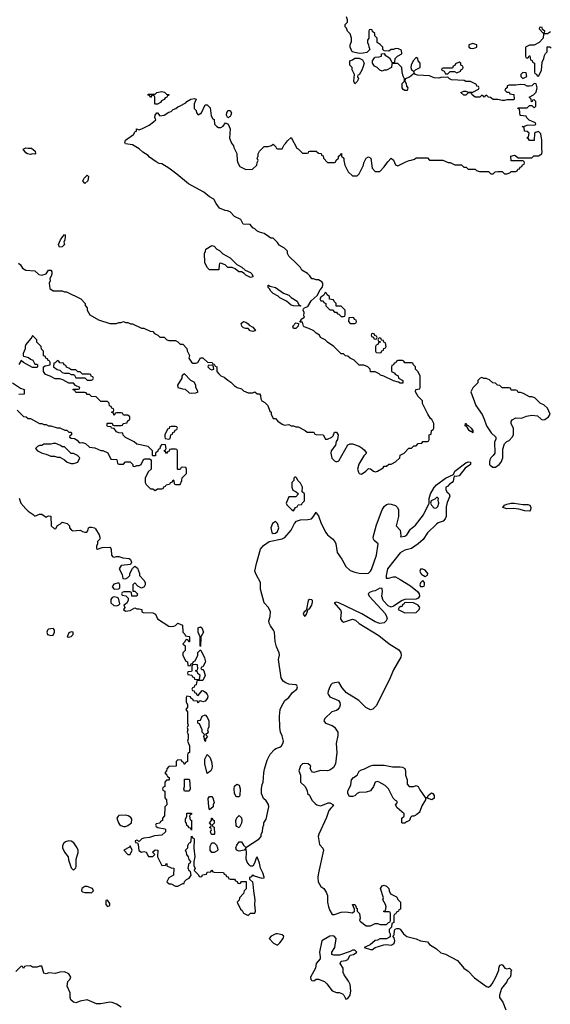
# Model space of a CAD drawing. Header units: inches. Extents: x 2735672 to 2903319, y 894031 to 1029782.
# Tile 111 of 167: x 2830096 to 2834774, y 963230 to 971912. Entities that reach past the tile are written whole.
import ezdxf

# ---------------------------------------------------------------- set-up
doc = ezdxf.new("R2010")
doc.units = ezdxf.units.IN
doc.header["$MEASUREMENT"] = 0
doc.layers.add('C8936', color=7, linetype='Continuous')
doc.layers.add('C8937', color=7, linetype='Continuous')

msp = doc.modelspace()

# ---------------------------------------------------------------- linework, layer by layer
at = {"layer": 'C8936', "color": 4}
for points, elevation in [([(2830085.4, 969765.4), (2830102, 969750), (2830119.6, 969719.6), (2830150, 969702), (2830230, 969698), (2830264, 969664), (2830290, 969658), (2830330, 969672), (2830350, 969702), (2830370, 969702), (2830378, 969690), (2830378, 969670), (2830374.8, 969650), (2830362, 969630), (2830364.7, 969610), (2830356, 969590), (2830361, 969541), (2830390, 969522), (2830470, 969522), (2830490, 969512), (2830510, 969512), (2830634, 969450), (2830672, 969410), (2830672.7, 969392.7), (2830691.3, 969371.3), (2830692, 969350), (2830714, 969310), (2830790, 969264.7), (2830890, 969232), (2830950, 969232), (2830970, 969242), (2830990, 969242), (2831010, 969251.3), (2831030, 969242), (2831050, 969242), (2831071.6, 969231.6), (2831091.1, 969231.1), (2831170, 969192), (2831191.1, 969191.1), (2831245.4, 969165.4), (2831270, 969162), (2831285.4, 969145.4), (2831314, 969130), (2831330, 969114), (2831370, 969112), (2831394, 969090), (2831410, 969082), (2831470, 969082), (2831490, 969072), (2831510, 969052), (2831534, 969050), (2831570, 969014), (2831572.7, 968992.7), (2831592, 968950), (2831587.1, 968927.1), (2831611.6, 968891.6), (2831623.6, 968883.6), (2831650, 968882), (2831666, 968890), (2831689, 968931), (2831710, 968931.3), (2831752.7, 968892.7), (2831794, 968890), (2831798, 968878), (2831810, 968874), (2831818, 968858), (2831834, 968850), (2831834, 968810), (2831852, 968790), (2831870, 968772), (2831899.8, 968759.8), (2831930, 968732), (2831956.9, 968716.9), (2831986.4, 968686.4), (2832014, 968670), (2832050, 968658), (2832070, 968638), (2832110, 968621), (2832150, 968622), (2832170, 968632), (2832190, 968614), (2832210, 968614), (2832219.6, 968599.6), (2832222, 968570), (2832231.6, 968551.6), (2832256.9, 968536.9), (2832284.7, 968510), (2832301, 968461), (2832312, 968450), (2832312.7, 968432.7), (2832330, 968394), (2832350, 968394), (2832371.6, 968371.6), (2832410, 968344.7), (2832430, 968338), (2832470, 968342), (2832490, 968332), (2832511.1, 968331.1), (2832530, 968322), (2832550, 968322), (2832614, 968290), (2832630, 968274), (2832690, 968274), (2832698, 968258), (2832710, 968254), (2832770, 968251), (2832792.7, 968212.7), (2832810, 968212), (2832848, 968230), (2832858, 968242), (2832870, 968274), (2832890, 968274), (2832904.7, 968250), (2832898, 968210), (2832887.3, 968192.7), (2832879.3, 968160.7), (2832842.8, 968110), (2832838.8, 968090), (2832847.1, 968047.1), (2832870, 968022), (2832890, 968014), (2832910, 968022), (2832990, 968162), (2833008.7, 968171.3), (2833031.1, 968171.1), (2833090, 968151.3), (2833115.3, 968135.3), (2833136.9, 968116.9), (2833154, 968090), (2833130, 968066), (2833087.1, 967992.9), (2833074.8, 967950), (2833081.4, 967921.4), (2833090, 967911.3), (2833110, 967904.7), (2833148, 967930), (2833170, 967954), (2833190, 967952), (2833214, 967930), (2833233.6, 967926.4), (2833250, 967931.3), (2833299, 967961), (2833310, 967974), (2833330, 967974), (2833350, 967994), (2833370, 967994), (2833410, 968012), (2833446, 968050), (2833448.9, 968071.1), (2833486, 968090), (2833527.3, 968132.7), (2833550, 968134), (2833570, 968154), (2833590, 968154), (2833610, 968174), (2833642, 968178), (2833650, 968194), (2833690, 968194), (2833702, 968198), (2833706, 968210), (2833706, 968250), (2833722, 968258), (2833726, 968290), (2833742, 968298), (2833746, 968310), (2833746, 968350), (2833730, 968386), (2833716.4, 968396.4), (2833694.6, 968434.6), (2833648.4, 968528.4), (2833646, 968550), (2833609, 968589), (2833586, 968630), (2833588, 968652), (2833622, 968658), (2833626, 968670), (2833626, 968770), (2833610, 968806), (2833586, 968830), (2833586, 968850), (2833567.3, 968867.3), (2833562, 968882), (2833550, 968886), (2833490, 968886), (2833482, 968902), (2833470, 968906), (2833430, 968906), (2833418, 968902), (2833412.7, 968887.3), (2833398, 968882), (2833392.7, 968867.3), (2833378, 968862), (2833374, 968850), (2833374, 968810), (2833398, 968798), (2833410, 968782), (2833432.7, 968772.7), (2833434, 968750), (2833474, 968730), (2833472.7, 968707.3), (2833450, 968706), (2833436.4, 968716.4), (2833390, 968728), (2833306, 968770), (2833278, 968778), (2833266, 968790), (2833230, 968806), (2833187.3, 968807.3), (2833186, 968830), (2833166, 968850), (2833130, 968866), (2833090, 968866), (2833046, 968910), (2833010, 968926), (2832990, 968946), (2832968.4, 968948.4), (2832950, 968966), (2832930, 968966), (2832866, 969030), (2832808.9, 969068.9), (2832790, 969088), (2832748.9, 969108.9), (2832738, 969130), (2832708.9, 969148.9), (2832690, 969168), (2832646, 969190), (2832604, 969204), (2832598, 969210), (2832590, 969246), (2832566, 969246), (2832578, 969262), (2832578, 969270), (2832606, 969290), (2832602, 969302), (2832604, 969330), (2832595.3, 969350), (2832598, 969362), (2832608, 969372), (2832636.5, 969383.5), (2832666.6, 969433.4), (2832719.3, 969480.7), (2832744, 969530), (2832762, 969550), (2832768.7, 969570), (2832768.4, 969588.4), (2832760.4, 969600.4), (2832730, 969618), (2832710, 969618), (2832687.3, 969627.3), (2832670, 969628), (2832654.6, 969654.6), (2832634.6, 969674.6), (2832583.1, 969703.1), (2832570, 969726), (2832540.4, 969760.4), (2832470, 969826), (2832458, 969850), (2832458, 969870), (2832430, 969898), (2832383.1, 969923.1), (2832370, 969946), (2832330, 969986), (2832310, 969986), (2832290, 970000)], 8), ([(2830497, 970000), (2830494, 969970), (2830486, 969950), (2830490.4, 969929.6), (2830470, 969909.2), (2830446.8, 969906.8), (2830438, 969930), (2830456, 969970), (2830477.2, 970000)], 8), ([(2830074, 968470), (2830130, 968414), (2830151.6, 968411.6), (2830170, 968394), (2830190, 968394), (2830270, 968352), (2830290, 968352), (2830310, 968342), (2830330, 968342), (2830350, 968332), (2830371.1, 968331.1), (2830427.3, 968312.7), (2830450, 968312), (2830492.7, 968292.7), (2830511.6, 968291.6), (2830530, 968274), (2830550, 968274), (2830554, 968270), (2830554, 968250), (2830538, 968242), (2830534, 968230), (2830550, 968222), (2830579.6, 968219.6), (2830603.6, 968203.6), (2830614, 968190), (2830630, 968182), (2830650, 968184.7), (2830676, 968176), (2830710, 968142), (2830756.9, 968136.9), (2830810, 968114), (2830830, 968114), (2830872.7, 968092.7), (2830898, 968038), (2830952.7, 968032.7), (2830958, 967998), (2830970, 967994), (2831010, 967994), (2831030, 968012), (2831070, 968012), (2831092, 967990), (2831094, 967974), (2831110, 967972), (2831130, 967982), (2831150, 967982), (2831166, 967990), (2831187.3, 968032.7), (2831200.4, 968039.6), (2831239.6, 968039.6), (2831254, 968030), (2831254, 967950), (2831230, 967926), (2831202, 967870), (2831202, 967830), (2831210, 967814), (2831250, 967774), (2831270, 967774), (2831290, 967762), (2831310, 967774), (2831350, 967774), (2831362, 967778), (2831367.3, 967792.7), (2831382, 967798), (2831388.4, 967811.6), (2831422, 967818), (2831426, 967830), (2831442, 967838), (2831450, 967854), (2831454, 967850), (2831458, 967818), (2831470, 967814), (2831510, 967814), (2831526, 967850), (2831527.3, 967872.7), (2831566, 967910), (2831566, 967950), (2831562, 967962), (2831530, 967966), (2831518, 967962), (2831510, 967946), (2831490, 967946), (2831486, 967950), (2831486, 968110), (2831482, 968122), (2831470, 968126), (2831430, 968126), (2831418, 968122), (2831412.7, 968107.3), (2831398, 968102), (2831390, 968086), (2831382, 968102), (2831366, 968110), (2831382, 968118), (2831386, 968130), (2831382, 968162), (2831350, 968166), (2831334, 968150), (2831332.7, 968127.3), (2831318, 968122), (2831312.7, 968107.3), (2831294, 968090), (2831292.7, 968067.3), (2831270, 968066), (2831266, 968070), (2831266, 968110), (2831230, 968148), (2831128.4, 968168.4), (2831106, 968190), (2831027.3, 968227.3), (2831008, 968248), (2831006, 968266), (2830970, 968268), (2830950, 968278), (2830930, 968306), (2830906, 968310), (2830902, 968322), (2830870, 968326), (2830866, 968330), (2830866, 968350), (2830870, 968354), (2830910, 968354), (2830918, 968338), (2830930, 968334), (2830990, 968334), (2831002, 968338), (2831007.3, 968352.7), (2831042, 968358), (2831047.3, 968372.7), (2831066, 968390), (2831066, 968410), (2831050, 968426), (2831010, 968426), (2831002, 968442), (2830990, 968446), (2830950, 968446), (2830938, 968442), (2830932.7, 968427.3), (2830926, 968426), (2830922, 968442), (2830906, 968450), (2830922, 968458), (2830926, 968470), (2830922, 968482), (2830907.3, 968487.3), (2830902, 968502), (2830887.3, 968507.3), (2830886, 968530), (2830870, 968546), (2830810, 968546), (2830770, 968586), (2830728.4, 968588.4), (2830710, 968606), (2830690, 968606), (2830682, 968622), (2830670, 968626), (2830590, 968626), (2830582, 968642), (2830567.3, 968647.3), (2830567.3, 968652.7), (2830610, 968654), (2830622, 968658), (2830626, 968670), (2830587.3, 968687.3), (2830570, 968706), (2830530, 968706), (2830476.4, 968736.4), (2830450, 968746), (2830410, 968746), (2830366, 968770), (2830323.1, 968783.1), (2830306, 968810), (2830306, 968850), (2830320.4, 968859.6), (2830366, 968870), (2830366, 968890), (2830362, 968902), (2830347.3, 968907.3), (2830342, 968922), (2830327.3, 968927.3), (2830322, 968942), (2830307.3, 968947.3), (2830306, 968990), (2830288, 969008), (2830286, 969030), (2830246, 969070), (2830246, 969090), (2830210, 969126), (2830198, 969102), (2830190, 969098), (2830150, 969048), (2830144, 969030), (2830144, 969010), (2830126.8, 968970), (2830126, 968950), (2830130, 968944.7), (2830174.4, 968934.4), (2830190, 968918), (2830211, 968911), (2830230, 968874), (2830250, 968874), (2830254, 968870), (2830254, 968850), (2830250, 968846), (2830210, 968846), (2830129, 968889), (2830110, 968908), (2830087.1, 968872.9)], 8), ([(2830031.3, 968711.3), (2830102, 968662), (2830134, 968650), (2830134, 968610), (2830088, 968608)], 8), ([(2830090, 967694), (2830104.7, 967650), (2830150, 967598), (2830170, 967578), (2830214, 967550), (2830230, 967534), (2830270, 967552), (2830290, 967552), (2830330, 967524.7), (2830350, 967538), (2830370, 967534), (2830372, 967450), (2830403.6, 967423.6), (2830414.6, 967425.4), (2830430, 967452), (2830454.6, 967465.4), (2830470, 967482), (2830514, 967470), (2830534, 967450), (2830534, 967430), (2830551.6, 967411.6), (2830565.4, 967405.4), (2830628.9, 967411.1), (2830650, 967398), (2830670, 967392), (2830687.3, 967392.7), (2830696.4, 967403.6), (2830702, 967430), (2830710, 967438), (2830730, 967438), (2830754, 967430), (2830763.6, 967423.6), (2830798, 967370), (2830802, 967350), (2830802, 967330), (2830782, 967310), (2830782, 967290), (2830774, 967270), (2830774, 967250), (2830782, 967242), (2830823.1, 967256.9), (2830890, 967262), (2830896.9, 967256.9), (2830901, 967241), (2830904.7, 967190), (2830916.9, 967176.9), (2830930, 967171.3), (2830950, 967178), (2830970, 967178), (2831005.4, 967165.4), (2831062, 967162), (2831071.6, 967151.6), (2831082, 967130), (2831072, 967108), (2830990, 967098), (2830972, 967070), (2830999.6, 967019.6), (2831004.7, 966984.7), (2831030, 966982), (2831050, 966992), (2831068, 967010), (2831066, 967030), (2831090, 967074), (2831110, 967094), (2831135.3, 967075.3), (2831152, 967028), (2831152, 967012), (2831191.1, 966971.1), (2831202, 966950), (2831202, 966930), (2831194, 966910), (2831170, 966898), (2831136.4, 966916.4), (2831110, 966946), (2831094, 966930), (2831094, 966874), (2831111.6, 966871.6), (2831134, 966850), (2831130, 966829.2), (2831086, 966830), (2831082, 966862), (2831070, 966866), (2831012.7, 966867.3), (2830998, 966862), (2830994, 966850), (2830998, 966838), (2831032, 966832), (2831052, 966812), (2831051, 966790), (2831036.9, 966763.1), (2831014, 966750), (2831022, 966730), (2831012, 966710), (2831030, 966698), (2831070, 966702), (2831110, 966724.7), (2831130, 966718), (2831150, 966718), (2831174, 966710), (2831174, 966690), (2831185.4, 966685.4), (2831270, 966681), (2831292, 966670), (2831312, 966630), (2831410, 966564.7), (2831430, 966561), (2831454.6, 966565.4), (2831468.9, 966571.1), (2831490, 966591.3), (2831530, 966572), (2831534, 966510), (2831552.7, 966492.7), (2831558, 966478), (2831590, 966474), (2831594, 966470), (2831592.7, 966427.3), (2831587.3, 966427.3), (2831582, 966442), (2831570, 966446), (2831558, 966442), (2831552.7, 966427.3), (2831534, 966410), (2831554, 966390), (2831554, 966350), (2831534, 966330), (2831534, 966310), (2831558, 966258), (2831574, 966250), (2831578, 966218), (2831590, 966214), (2831602, 966218), (2831607.3, 966232.7), (2831622, 966238), (2831627.3, 966252.7), (2831642, 966258), (2831666, 966310), (2831667.3, 966332.7), (2831687.3, 966352.7), (2831691.6, 966351.6), (2831726.4, 966286.4), (2831734, 966250), (2831710, 966206), (2831698, 966202), (2831694, 966190), (2831702, 966182), (2831710, 966182), (2831718, 966170), (2831731.3, 966130), (2831710, 966086), (2831670, 966086), (2831658, 966082), (2831652.7, 966047.3), (2831638, 966042), (2831632.7, 966027.3), (2831618, 966022), (2831614, 966010), (2831618, 965998), (2831632.7, 965992.7), (2831638, 965978), (2831652.7, 965972.7), (2831658, 965958), (2831670, 965954), (2831704, 965996), (2831715.3, 965995.3), (2831738, 965978), (2831750, 965962), (2831754, 965950), (2831750.8, 965930), (2831730, 965902), (2831710, 965898), (2831690, 965906), (2831678, 965902), (2831670, 965886), (2831662, 965902), (2831627.3, 965907.3), (2831622, 965922), (2831607.3, 965927.3), (2831602, 965942), (2831570, 965946), (2831563.6, 965936.4), (2831563.6, 965896.4), (2831574, 965870), (2831574, 965850), (2831562, 965830), (2831574, 965810), (2831574, 965710), (2831582, 965690), (2831572, 965670), (2831578, 965650), (2831572, 965630), (2831582, 965610), (2831582, 965570), (2831574, 965550), (2831594, 965510), (2831594, 965450), (2831578, 965442), (2831574, 965430), (2831574, 965370), (2831558, 965362), (2831552.7, 965347.3), (2831547.3, 965347.3), (2831542, 965362), (2831527.3, 965367.3), (2831522, 965382), (2831490, 965386), (2831474, 965370), (2831474, 965330), (2831410, 965326), (2831392.7, 965307.3), (2831391.6, 965288.4), (2831374, 965270), (2831394, 965250), (2831398, 965238), (2831414, 965230), (2831414, 965210), (2831410, 965206), (2831390, 965206), (2831374, 965190), (2831374, 965150), (2831358, 965142), (2831354, 965130), (2831358, 965118), (2831374, 965110), (2831374, 965050), (2831391.6, 965031.6), (2831392, 964990), (2831374, 964970), (2831372.7, 964892.7), (2831354, 964870), (2831354, 964850), (2831338, 964842), (2831330, 964826), (2831298, 964822), (2831294, 964810), (2831298, 964798), (2831314, 964790), (2831376, 964776), (2831382, 964770), (2831382, 964750), (2831350, 964722), (2831285.4, 964714.6), (2831239.8, 964700.2), (2831190, 964695.3), (2831174, 964690), (2831150, 964666), (2831130, 964678), (2831114, 964670), (2831118, 964658), (2831134, 964654), (2831139.6, 964639.6), (2831146, 964586), (2831170, 964572), (2831190, 964578), (2831211.6, 964571.6), (2831232.7, 964532.7), (2831270, 964534), (2831286, 964550), (2831267.3, 964572.7), (2831288.9, 964591.1), (2831314, 964590), (2831312, 964530), (2831350, 964454), (2831382, 964458), (2831390, 964474), (2831394, 964470), (2831394, 964450), (2831432.7, 964432.7), (2831454, 964430), (2831452, 964368), (2831410, 964346), (2831394, 964310), (2831412.7, 964292.7), (2831431.6, 964291.6), (2831470, 964272), (2831490, 964272), (2831534, 964294), (2831546, 964294), (2831550, 964314), (2831566, 964330), (2831590, 964342), (2831608, 964370), (2831602, 964402), (2831590, 964406), (2831582, 964430), (2831590, 964474), (2831602, 964478), (2831606, 964490), (2831590, 964506), (2831582.7, 964530), (2831568, 964550), (2831567.3, 964567.3), (2831558, 964590), (2831578, 964610), (2831578, 964630), (2831590, 964654), (2831602, 964658), (2831607.3, 964672.7), (2831610, 964714), (2831618, 964698), (2831630, 964694), (2831632.7, 964687.3), (2831632, 964608), (2831641, 964530), (2831632, 964490), (2831632, 964450), (2831642, 964430), (2831634, 964410), (2831672.7, 964372.7), (2831678, 964358), (2831690, 964354), (2831702, 964358), (2831707.3, 964372.7), (2831742, 964378), (2831750, 964394), (2831782, 964398), (2831790, 964414), (2831798, 964398), (2831810, 964394), (2831892.7, 964392.7), (2831898, 964378), (2831912.7, 964372.7), (2831918, 964358), (2831932.7, 964352.7), (2831938, 964338), (2831950, 964334), (2831990, 964334), (2831998, 964318), (2832012.7, 964312.7), (2832018, 964298), (2832030, 964294), (2832042, 964298), (2832050, 964314), (2832092.7, 964312.7), (2832091.6, 964248.4), (2832074, 964230), (2832070, 964206), (2832034, 964170), (2832031.6, 964148.4), (2832014, 964130), (2832042, 964070), (2832056.9, 964056.9), (2832070, 964034), (2832110, 964014), (2832130, 964034), (2832170, 964034), (2832175.3, 964050), (2832168.4, 964111.6), (2832172.3, 964152.3), (2832159, 964230), (2832155.3, 964290), (2832150, 964306), (2832126, 964330), (2832126, 964350), (2832142, 964358), (2832150, 964372), (2832162, 964362), (2832230, 964343), (2832250, 964346), (2832251.6, 964350), (2832238.7, 964390), (2832218, 964430), (2832210, 964474), (2832190, 964529.2), (2832180.4, 964519.6), (2832166.1, 964473.9), (2832152.2, 964447.8), (2832130, 964449.3), (2832118.5, 964458.5), (2832102.7, 964482.7), (2832092.8, 964510), (2832095.3, 964575.3), (2832090, 964606), (2832074, 964590), (2832030, 964579), (2832008, 964590), (2832002, 964610), (2832010, 964632), (2832030, 964662), (2832050, 964662), (2832070, 964632), (2832090, 964612), (2832206, 964690), (2832226, 964710), (2832226, 964730), (2832235.3, 964750), (2832238, 964790), (2832247.3, 964812.7), (2832248, 964830), (2832270, 964862), (2832291.2, 964970), (2832290, 964993.2), (2832270, 965025.2), (2832244.7, 965044.7), (2832228, 965090), (2832228, 965130), (2832233.2, 965166.8), (2832242, 965190), (2832248, 965270), (2832255.3, 965304.7), (2832278, 965382), (2832305.2, 965434.8), (2832343.7, 965476.3), (2832355.1, 965484.9), (2832390, 965497.3), (2832405.2, 965510), (2832417, 965530), (2832422, 965550), (2832410, 965598), (2832396, 965630), (2832389.1, 965670.9), (2832386, 965770), (2832393.6, 965830), (2832403, 965857), (2832432.2, 965907.7), (2832470, 965936.4), (2832502, 965978), (2832538.4, 966010), (2832546, 966030), (2832540.2, 966040.2), (2832530, 966046), (2832470, 966053.6), (2832443.3, 966063.3), (2832420.1, 966080.1), (2832401.3, 966110), (2832378.7, 966270), (2832385.1, 966310), (2832382.9, 966330), (2832361, 966381), (2832348.1, 966428.1), (2832341.7, 966510), (2832333.7, 966530), (2832306.1, 966566.1), (2832294.3, 966590), (2832292.8, 966610), (2832304, 966650), (2832306.9, 966690), (2832289.6, 966730), (2832251, 966771), (2832218.9, 966890), (2832218.5, 966950), (2832179.2, 967019.2), (2832169.7, 967049.7), (2832182.3, 967117.7), (2832218, 967242), (2832245.8, 967274.2), (2832295.1, 967310), (2832410, 967334.6), (2832433.9, 967346.1), (2832490, 967410.7), (2832518.9, 967470), (2832537.6, 967490), (2832570, 967502), (2832635.8, 967504.2), (2832668.2, 967511.8), (2832687, 967530), (2832710, 967570.8), (2832714.9, 967554.9), (2832730, 967536), (2832754, 967470), (2832795.6, 967390), (2832810.4, 967370), (2832855, 967335), (2832874.6, 967310), (2832882.8, 967290), (2832894, 967214), (2832936, 967156), (2832972.4, 967090), (2833010, 967055.8), (2833050, 967040.3), (2833090, 967031.7), (2833150, 967027.4), (2833170, 967030.3), (2833190, 967048.2), (2833197.4, 967062.6), (2833241.6, 967190), (2833255.6, 967290), (2833220.7, 967320.7), (2833214.2, 967330), (2833212.3, 967350), (2833241.7, 967458.4), (2833291.4, 967590), (2833310, 967620.2), (2833330, 967636.5), (2833350, 967642.3), (2833370, 967641.4), (2833408.2, 967628.2), (2833426.9, 967610), (2833435.2, 967590), (2833434.4, 967530), (2833414.4, 967450), (2833448.9, 967410), (2833456.9, 967363.1), (2833452.7, 967352.7), (2833490, 967358.4), (2833510, 967368.4), (2833541.6, 967418.4), (2833584.8, 967455.2), (2833654.7, 967545.3), (2833706, 967650), (2833706.3, 967690), (2833717.6, 967730), (2833750, 967786.8), (2833769.7, 967810.3), (2833850, 967870.4), (2833919.3, 967900.7), (2833932.7, 967930), (2834030, 968004), (2834050, 968013.4), (2834070.6, 968010.6), (2834070.5, 967990), (2834023.7, 967956.3), (2833970.6, 967889.4), (2833944.7, 967884.7), (2833930, 967888), (2833923.5, 967876.5), (2833916.8, 967843.2), (2833908.1, 967831.9), (2833883.9, 967816.1), (2833870, 967799), (2833852, 967790), (2833852, 967770), (2833862, 967750), (2833881, 967730), (2833886.8, 967710), (2833864.9, 967655.1), (2833856, 967616), (2833855.5, 967530), (2833846.8, 967510), (2833830.4, 967489.6), (2833785.8, 967474.2), (2833770, 967464), (2833690, 967386), (2833651.9, 967328.1), (2833610, 967289.2), (2833550.3, 967249.7), (2833490, 967235.1), (2833450.4, 967209.7), (2833339.3, 967070), (2833326, 967010), (2833326.9, 966986.9), (2833346.9, 966986.9), (2833390, 966999), (2833410, 966998), (2833450, 966977.1), (2833539.7, 966919.7), (2833602.2, 966870), (2833616.6, 966850), (2833619.3, 966830), (2833608.3, 966811.7), (2833590, 966801.4), (2833490, 966800.5), (2833468.3, 966791.7), (2833390, 966739.4), (2833370, 966732.5), (2833342.9, 966742.9), (2833299.1, 966790), (2833287.3, 966830), (2833294, 966870), (2833290, 966895.1), (2833270, 966899.5), (2833230, 966874.5), (2833210, 966871.8), (2833180.3, 966859.8), (2833168, 966850), (2833177.4, 966830), (2833316.5, 966676.5), (2833330.8, 966650.8), (2833335.6, 966630), (2833325.8, 966610), (2833310, 966595.1), (2833290, 966589.8), (2833270, 966588.9), (2833230, 966602.6), (2833112.8, 966672.8), (2832910, 966770.8), (2832885.5, 966774.5), (2832867.3, 966770), (2832924.4, 966704.4), (2832929.3, 966690), (2832924.2, 966630), (2832934.6, 966610), (2832950, 966600.6), (2833030, 966625.7), (2833057.1, 966617.1), (2833090, 966587.8), (2833262.4, 966482.4), (2833352.8, 966410), (2833436.9, 966356.9), (2833455.2, 966330), (2833459.3, 966310), (2833456.8, 966290), (2833390, 966180.5), (2833351.9, 966088.1), (2833238.3, 965861.6), (2833210, 965832.9), (2833190, 965827.1), (2833146.6, 965846.6), (2833085.1, 965910), (2832977.4, 965977.4), (2832939.7, 966019.8), (2832910, 966069.2), (2832870, 966064.2), (2832850, 966058), (2832841.3, 966050), (2832829.3, 966030.7), (2832814.6, 965990), (2832812, 965970), (2832817.5, 965957.5), (2832830, 965942.6), (2832906.8, 965910), (2832919.1, 965890), (2832922, 965870), (2832915.5, 965850), (2832900.7, 965830), (2832890, 965820.9), (2832847.3, 965810), (2832787.3, 965750), (2832776, 965730), (2832790.8, 965710), (2832850, 965687.9), (2832870, 965674.6), (2832899.1, 965630), (2832901, 965599), (2832885.3, 965530), (2832892, 965450), (2832880.5, 965350), (2832861.1, 965318.9), (2832830, 965294), (2832810, 965289.5), (2832748.4, 965291.6), (2832690, 965275.3), (2832678, 965278), (2832667.3, 965287.3), (2832658, 965310), (2832662, 965330), (2832656.5, 965336.5), (2832638, 965350), (2832606.6, 965353.4), (2832590, 965349), (2832570, 965333.2), (2832557.3, 965290), (2832572, 965250), (2832572, 965190), (2832612, 965150), (2832631.6, 965111.6), (2832634, 965090), (2832650, 965074), (2832672, 965030), (2832699.6, 964999.6), (2832714, 964990), (2832750, 964981), (2832814.6, 965005.4), (2832830, 965006), (2832862, 964990), (2832852, 964970), (2832839.1, 964960.9), (2832822, 964938), (2832801.5, 964878.5), (2832732.7, 964730), (2832728.2, 964710), (2832738.8, 964638.8), (2832767.9, 964607.9), (2832774, 964590), (2832729, 964390), (2832724.6, 964350), (2832728.5, 964310), (2832751, 964270), (2832776, 964250), (2832799.1, 964219.1), (2832808.2, 964188.2), (2832810.7, 964129.3), (2832818, 964090), (2832830, 964056), (2832850, 964022.8), (2832870, 964022.8), (2832930, 964041), (2832970, 964046), (2833030, 964038), (2833048, 964050), (2833048, 964070), (2833029.2, 964110.8), (2833050, 964111.3), (2833062, 964090), (2833062, 964082), (2833070, 964074), (2833071.3, 964050), (2833091, 964030), (2833096, 963990), (2833092, 963970), (2833099.6, 963959.6), (2833150, 963922), (2833190, 963922), (2833230, 963942), (2833250, 963942), (2833272.7, 963932.7), (2833330, 963934), (2833347.3, 963952.7), (2833362, 963958), (2833366, 963970), (2833366, 964030), (2833362, 964042), (2833350, 964046), (2833306, 964046), (2833306, 964050), (2833322, 964058), (2833328, 964090), (2833322, 964110), (2833298, 964150), (2833302, 964170), (2833278, 964250), (2833290, 964274), (2833310, 964282), (2833330, 964272), (2833350, 964252), (2833352, 964230), (2833365.4, 964205.4), (2833416.9, 964176.9), (2833431.6, 964151.6), (2833454, 964130), (2833454, 964070), (2833438, 964062), (2833434, 964050), (2833418, 964042), (2833410, 964026), (2833398, 964022), (2833394, 964010), (2833394, 963950), (2833378, 963942), (2833374, 963910), (2833354, 963890), (2833354, 963870), (2833362, 963850), (2833362, 963830), (2833356.9, 963823.1), (2833330, 963808), (2833270, 963808.7), (2833250, 963795.3), (2833230, 963794), (2833186, 963754), (2833134, 963730), (2833190, 963712), (2833207.3, 963712.7), (2833228.4, 963731.6), (2833304.7, 963755.3), (2833330, 963758), (2833370, 963751.3), (2833383.1, 963756.9), (2833398, 963770), (2833402, 963790), (2833396.4, 963816.4), (2833386, 963830), (2833396.4, 963843.6), (2833400.4, 963879.6), (2833407.3, 963892.7), (2833420.4, 963899.6), (2833439.6, 963899.6), (2833450, 963894), (2833478, 963850), (2833507.7, 963827.7), (2833590, 963806.8), (2833630, 963790.8), (2833690, 963782), (2833710, 963756), (2833770, 963718.8), (2833810, 963684.7), (2833850, 963671), (2833955.3, 963615.3), (2834011.3, 963550), (2834050, 963521), (2834104, 963464), (2834210, 963387.3), (2834230, 963382), (2834250, 963394.8), (2834260.9, 963410), (2834292.7, 963470), (2834319, 963530), (2834319, 963550), (2834330, 963574), (2834350, 963582), (2834374, 963550), (2834390, 963542), (2834414, 963550), (2834432, 963530), (2834424.7, 963515.3), (2834426, 963490), (2834421, 963470), (2834395.3, 963444.7), (2834390, 963428.7), (2834342.8, 963370), (2834326.8, 963310), (2834326.8, 963290), (2834356, 963250), (2834382, 963182)], 4), ([(2830990, 963204), (2830950, 963232.3), (2830910, 963245.2), (2830890, 963249), (2830810, 963233.2), (2830774, 963234), (2830690, 963269), (2830630, 963259), (2830590, 963242), (2830570, 963248.7), (2830548, 963270), (2830542, 963290), (2830542, 963330), (2830514, 963390), (2830519, 963430), (2830538, 963450), (2830546, 963470), (2830530, 963498), (2830490, 963515.3), (2830450, 963514), (2830410, 963502), (2830351.6, 963508.4), (2830330, 963498), (2830310, 963506), (2830290, 963566), (2830270, 963566), (2830250, 963558), (2830210, 963558), (2830190, 963568), (2830150, 963566), (2830138, 963562), (2830130, 963546), (2830122, 963562), (2830110, 963566), (2830061, 963519)], 4)]:
    msp.add_lwpolyline(points, dxfattribs=dict(at, elevation=elevation))
for points, elevation in [([(2832130, 969638), (2832090, 969658), (2832075.3, 969675.3), (2832050, 969688), (2832028.4, 969688.4), (2831996.4, 969716.4), (2831970, 969726), (2831930, 969726), (2831906, 969750), (2831870, 969766), (2831858, 969762), (2831854, 969750), (2831852.7, 969707.3), (2831770, 969706), (2831750, 969726), (2831728, 969770), (2831726, 969850), (2831735.3, 969870), (2831738, 969890), (2831790, 969922), (2831810, 969914), (2831834, 969890), (2831856.9, 969876.9), (2831886.4, 969846.4), (2831951.3, 969811.3), (2832010, 969752), (2832054, 969730), (2832083.6, 969703.6), (2832130, 969682), (2832142, 969670), (2832152, 969650), (2832150, 969646)], 8), ([(2832570, 969386), (2832510, 969389), (2832490, 969395.3), (2832448.9, 969428.9), (2832390, 969458), (2832374, 969474), (2832330, 969498), (2832310, 969518), (2832299, 969539), (2832286, 969550), (2832286, 969570), (2832290, 969572), (2832302, 969562), (2832350, 969551.3), (2832422, 969502), (2832470, 969482), (2832490, 969462), (2832542, 969430), (2832558, 969398), (2832574, 969390)], 8), ([(2832790, 969506), (2832778, 969482), (2832750, 969466), (2832742, 969450), (2832750, 969434), (2832772.7, 969432.7), (2832778, 969418), (2832794, 969410), (2832794, 969390), (2832830, 969354), (2832852.7, 969352.7), (2832870, 969334), (2832890, 969334), (2832898, 969318), (2832910, 969314), (2832930, 969294), (2832950, 969294), (2832962, 969298), (2832966, 969310), (2832966, 969350), (2832930, 969386), (2832887.3, 969387.3), (2832886, 969410), (2832867.3, 969427.3), (2832862, 969442), (2832827.3, 969447.3), (2832826, 969470), (2832807.3, 969487.3), (2832802, 969502)], 8), ([(2833030, 969286), (2832998, 969282), (2832994, 969250), (2833010, 969234), (2833050, 969234), (2833062, 969238), (2833066, 969250), (2833062, 969262), (2833047.3, 969267.3), (2833042, 969282)], 8), ([(2832150, 969162), (2832129, 969169), (2832110, 969188), (2832090, 969188), (2832070, 969195.3), (2832055.3, 969210), (2832048, 969232), (2832068.9, 969251.1), (2832090, 969244.7), (2832110, 969231.3), (2832118, 969218), (2832150, 969202), (2832174, 969170), (2832170, 969168)], 8), ([(2832530, 969188.7), (2832508.9, 969188.9), (2832504, 969210), (2832530, 969238), (2832554, 969234), (2832552, 969210)], 8), ([(2833210, 969146), (2833198, 969142), (2833194, 969130), (2833198, 969118), (2833214, 969114), (2833218, 969098), (2833230, 969094), (2833242, 969098), (2833246, 969110), (2833242, 969122), (2833226, 969126), (2833222, 969142)], 8), ([(2833270, 969106), (2833258, 969102), (2833254, 969090), (2833258, 969078), (2833274, 969074), (2833274, 969070), (2833258, 969062), (2833252.7, 969047.3), (2833238, 969042), (2833234, 969030), (2833234, 968990), (2833238, 968978), (2833270, 968974), (2833282, 968978), (2833287.3, 968992.7), (2833302, 968998), (2833307.3, 969012.7), (2833322, 969018), (2833326, 969030), (2833322, 969062), (2833307.3, 969067.3), (2833302, 969082), (2833286, 969086), (2833282, 969102)], 8), ([(2830430, 968906), (2830410, 968886), (2830398, 968882), (2830394, 968850), (2830426.8, 968826.8), (2830450, 968822), (2830470, 968802), (2830490, 968794), (2830530, 968794), (2830550, 968784.7), (2830570, 968782), (2830578, 968778), (2830590, 968754), (2830670, 968754), (2830690, 968734), (2830730, 968734), (2830742, 968738), (2830746, 968750), (2830742, 968762), (2830727.3, 968767.3), (2830722, 968782), (2830710, 968786), (2830650, 968786), (2830630, 968806), (2830607.3, 968807.3), (2830590, 968826), (2830550, 968826), (2830536.4, 968836.4), (2830507.3, 968847.3), (2830502, 968862), (2830488, 968868), (2830482, 968882), (2830450, 968886), (2830442, 968902)], 8), ([(2831790, 968866), (2831758, 968862), (2831754, 968850), (2831774, 968830), (2831790, 968824.7), (2831806, 968830), (2831802, 968862)], 8), ([(2831550, 968788), (2831530, 968778), (2831524.7, 968770), (2831524.7, 968750), (2831486.8, 968690), (2831491.3, 968670), (2831530, 968656.3), (2831553.7, 968653.7), (2831590, 968622.8), (2831610, 968619.1), (2831650, 968622.8), (2831668, 968630), (2831648, 968670), (2831648, 968690), (2831635.3, 968715.3), (2831606, 968730)], 8), ([(2834170, 968758), (2834154, 968750), (2834134, 968730), (2834134, 968710), (2834090, 968666), (2834072, 968630), (2834118, 968510), (2834172, 968430), (2834192, 968390), (2834212, 968330), (2834252, 968270), (2834294, 968230), (2834294, 968210), (2834282, 968190), (2834284.7, 968090), (2834271.1, 968068.9), (2834250, 968048), (2834241, 968030), (2834238, 968010), (2834238, 967990), (2834242.8, 967982.8), (2834267.7, 967967.7), (2834290, 967967.7), (2834324, 967990), (2834341.2, 968010), (2834355.3, 968050), (2834356.4, 968123.6), (2834368.7, 968171.3), (2834390, 968192), (2834410, 968202), (2834438, 968230), (2834448.7, 968250), (2834448.4, 968308.4), (2834428, 968350), (2834428, 968370), (2834436.4, 968383.6), (2834470, 968402), (2834520.4, 968399.6), (2834563.1, 968416.9), (2834610, 968424.7), (2834659.6, 968419.6), (2834692, 968390), (2834704.5, 968384.5), (2834725.2, 968385.2), (2834759, 968410), (2834773.2, 968433.2), (2834750, 968486), (2834716.4, 968516.4), (2834687.3, 968527.3), (2834636.4, 968576.4), (2834610, 968586), (2834590, 968586), (2834536.4, 968616.4), (2834510, 968626), (2834490, 968626), (2834482, 968642), (2834470, 968646), (2834430, 968646), (2834422, 968662), (2834410, 968666), (2834350, 968666), (2834330, 968686), (2834308.4, 968688.4), (2834290, 968706), (2834266, 968710), (2834236.4, 968736.4), (2834207.3, 968747.3), (2834188.4, 968748.4)], 8), ([(2831470, 968326), (2831430, 968326), (2831418, 968322), (2831412.7, 968307.3), (2831398, 968302), (2831374, 968250), (2831374, 968230), (2831378, 968218), (2831410, 968214), (2831422, 968218), (2831427.3, 968252.7), (2831442, 968258), (2831447.3, 968272.7), (2831462, 968278), (2831467.3, 968292.7), (2831482, 968298), (2831486, 968310), (2831482, 968322)], 8), ([(2834090, 968268.7), (2834082, 968282), (2834070, 968281.2), (2834059, 968290), (2834039.3, 968319.3), (2834024, 968330), (2834026, 968350), (2834029, 968351), (2834038, 968338), (2834050, 968334.8), (2834077.3, 968310), (2834090.6, 968290)], 4), ([(2830390, 968175.3), (2830370, 968168), (2830310, 968168), (2830290, 968158), (2830270, 968158), (2830254, 968150), (2830234, 968130), (2830254, 968110), (2830294, 968090), (2830330, 968082), (2830370, 968064.7), (2830403.6, 968063.6), (2830430, 968054), (2830450, 968054), (2830490, 968032), (2830514, 968010), (2830550, 967998), (2830570, 967998), (2830590, 968004.7), (2830608.4, 968011.6), (2830626, 968050), (2830606, 968070), (2830570, 968086), (2830550, 968086), (2830490, 968146), (2830470, 968146), (2830456.4, 968156.4), (2830414.6, 968174.6)], 8), ([(2832530, 967878), (2832522, 967878), (2832514, 967870), (2832514, 967850), (2832494, 967830), (2832494, 967790), (2832504.7, 967764.7), (2832534, 967750), (2832554, 967730), (2832530, 967706), (2832470, 967706), (2832444.7, 967650), (2832450, 967634), (2832494, 967590), (2832510, 967582), (2832526, 967610), (2832542, 967618), (2832550, 967634), (2832582, 967638), (2832586, 967650), (2832606, 967670), (2832606, 967730), (2832586, 967750), (2832588, 967790), (2832570, 967826), (2832547.3, 967847.3), (2832538, 967870)], 8), ([(2833779, 967699), (2833770, 967699), (2833754.6, 967685.4), (2833722, 967670), (2833718, 967650), (2833726, 967630), (2833750, 967604), (2833770, 967606.8), (2833781.5, 967618.5), (2833789.6, 967650), (2833786, 967674), (2833789, 967689)], 4), ([(2834590, 967577.2), (2834550, 967582), (2834496.9, 967596.9), (2834450, 967601.3), (2834390, 967599.6), (2834355.3, 967610), (2834368.7, 967630), (2834390, 967640.3), (2834428.2, 967648.2), (2834454, 967650), (2834530, 967637.6), (2834576.7, 967636.7), (2834592.2, 967632.2), (2834602, 967610), (2834599.1, 967590)], 4), ([(2832350, 967488), (2832324.7, 967470), (2832311.3, 967430), (2832318, 967390), (2832330, 967382.8), (2832350, 967384.9), (2832370, 967398), (2832381.2, 967430), (2832368.9, 967468.9)], 8), ([(2833650, 967068), (2833630, 967066), (2833622, 967050), (2833632, 967030), (2833639.6, 967019.6), (2833670, 967002), (2833690, 967014), (2833695.3, 967030), (2833670, 967058)], 8), ([(2830970, 966946), (2830926, 966934), (2830912, 966910), (2830930, 966892), (2830970, 966894), (2830978, 966902), (2830978, 966930)], 4), ([(2833650, 966966), (2833630, 966946), (2833622, 966930), (2833630, 966914), (2833650, 966914), (2833662, 966918), (2833666, 966930), (2833666, 966950)], 8), ([(2830930, 966822), (2830910, 966818), (2830899.6, 966800.4), (2830898, 966770), (2830927.1, 966747.1), (2830950, 966744.7), (2830966, 966750), (2830978, 966762), (2830966, 966810), (2830956.4, 966816.4)], 4), ([(2832650, 966799.3), (2832638.8, 966790), (2832625.3, 966714.7), (2832619.3, 966700.7), (2832604, 966690), (2832594.8, 966670), (2832610, 966651), (2832625.2, 966670), (2832634.7, 966705.3), (2832643.3, 966716.7), (2832650, 966718), (2832671.7, 966750), (2832677.4, 966777.4), (2832676, 966790), (2832670, 966795.1)], 4), ([(2833510, 966773.5), (2833488.4, 966770), (2833483, 966757), (2833467.7, 966750), (2833464.7, 966735.3), (2833457.2, 966737.2), (2833441, 966730), (2833432, 966710), (2833490, 966682), (2833590, 966684.7), (2833618, 966710), (2833622, 966730), (2833608, 966750), (2833568, 966770)], 8), ([(2830390, 966544), (2830350, 966539), (2830341, 966530), (2830336, 966510), (2830342, 966490), (2830370, 966481), (2830390, 966486), (2830404, 966510), (2830404, 966530), (2830398, 966538)], 4), ([(2830550, 966515.3), (2830530, 966506), (2830514, 966470), (2830530, 966466), (2830550, 966472), (2830568, 966490), (2830566, 966510)], 4), ([(2831690, 966386), (2831686, 966390), (2831686, 966470), (2831668, 966510), (2831668, 966550), (2831690, 966558), (2831702, 966550), (2831716, 966510), (2831692, 966470)], 4), ([(2831650, 966226), (2831618, 966222), (2831614, 966210), (2831614, 966170), (2831610, 966166), (2831578, 966162), (2831574, 966150), (2831578, 966138), (2831612.7, 966132.7), (2831618, 966118), (2831632.7, 966112.7), (2831638, 966098), (2831670, 966094), (2831682, 966098), (2831686, 966130), (2831667.3, 966147.3), (2831662, 966162), (2831646, 966170), (2831662, 966178), (2831666, 966190), (2831662, 966222)], 4), ([(2831730, 965546), (2831718, 965590), (2831726, 965610), (2831706, 965630), (2831706, 965650), (2831682, 965702), (2831666, 965710), (2831667.3, 965732.7), (2831690, 965734), (2831706, 965770), (2831730, 965782), (2831750, 965762), (2831764.7, 965730), (2831763.6, 965676.4), (2831752, 965650), (2831758, 965630), (2831750, 965618), (2831734, 965610), (2831752, 965590), (2831734, 965570), (2831734, 965550)], 4), ([(2831750, 965266), (2831728, 965350), (2831728.4, 965391.6), (2831750, 965434), (2831771.3, 965410), (2831786, 965370), (2831794, 965330), (2831790, 965306), (2831782, 965290)], 4), ([(2833383.5, 965323.5), (2833450, 965324.7), (2833470, 965321), (2833491, 965310), (2833496, 965290), (2833496, 965250), (2833511, 965210), (2833511.6, 965171.6), (2833530, 965152), (2833570, 965151.3), (2833590, 965158), (2833610, 965152), (2833622, 965122), (2833670, 965054), (2833690, 965054), (2833698, 965070), (2833725.6, 965094.4), (2833738, 965090), (2833750.5, 965070.5), (2833750, 965048.7), (2833730, 965034), (2833690, 965048), (2833674, 965046), (2833674, 965034), (2833639.8, 964980.2), (2833624.7, 964930), (2833618, 964922), (2833596.8, 964903.2), (2833570, 964888.7), (2833552, 964888), (2833542, 964878), (2833531.3, 964850), (2833510, 964838), (2833502, 964838), (2833490, 964826), (2833470, 964826), (2833466, 964830), (2833466, 964870), (2833486, 964890), (2833486, 964910), (2833423.1, 964963.1), (2833408, 964988), (2833426, 965010), (2833422, 965022), (2833410, 965026), (2833387.3, 965047.3), (2833348, 965130), (2833318, 965158), (2833266, 965190), (2833250, 965195.3), (2833230, 965188), (2833216, 965150), (2833187.7, 965112.3), (2833150, 965100.9), (2833090, 965099), (2833070, 965088.7), (2833050, 965069.2), (2833030, 965061.2), (2833002, 965062), (2832988.7, 965090), (2832988.7, 965110), (2833014, 965166), (2833022, 965210), (2833038, 965230), (2833070, 965251.3), (2833090, 965284.7), (2833110, 965298), (2833130, 965302.8), (2833187.3, 965332.7), (2833210, 965338), (2833310, 965338.8)], 4), ([(2831590, 965108), (2831548.4, 965108.4), (2831542, 965130), (2831549, 965150), (2831550, 965214), (2831590, 965214), (2831592, 965210), (2831598, 965130)], 4), ([(2832010, 965058), (2832003.1, 965063.1), (2831989.3, 965089.3), (2831986, 965130), (2831990, 965154), (2832010, 965172), (2832030, 965162), (2832041, 965130), (2832038, 965070), (2832030, 965058)], 4), ([(2831770, 964946), (2831762, 964970), (2831756.4, 965043.6), (2831770, 965062), (2831790, 965062), (2831798, 965050), (2831810.9, 965009.1), (2831802, 964990), (2831802, 964970)], 4), ([(2831030, 964899), (2830970, 964894), (2830964.7, 964890), (2830951, 964870), (2830966, 964830), (2830976.8, 964816.8), (2830987.3, 964807.3), (2831010, 964798.8), (2831030, 964798.8), (2831050, 964806), (2831082, 964830), (2831083.1, 964863.1), (2831076.5, 964876.5), (2831052.9, 964892.9)], 4), ([(2831610, 964766), (2831602, 964782), (2831590, 964786), (2831582, 964802), (2831570, 964806), (2831567.3, 964827.3), (2831558, 964838), (2831556.4, 964863.6), (2831568, 964890), (2831570, 964914), (2831610, 964914), (2831611.1, 964911.1), (2831610, 964906), (2831598, 964902), (2831594, 964890), (2831598, 964858), (2831610, 964854), (2831611.6, 964848.4)], 4), ([(2831810, 964726), (2831787.3, 964727.3), (2831778, 964750), (2831786, 964770), (2831782, 964782), (2831768, 964790), (2831782, 964798), (2831786, 964810), (2831768, 964830), (2831786, 964850), (2831786, 964870), (2831790, 964872), (2831798, 964858), (2831811.3, 964850), (2831810, 964826), (2831794, 964810), (2831798, 964798), (2831811.1, 964791.1), (2831814, 964730)], 4), ([(2832030, 964786), (2832010, 964798), (2832005.6, 964805.6), (2832001.2, 964850), (2832010, 964874), (2832030, 964894), (2832050, 964874), (2832054.8, 964854.8), (2832050, 964826)], 4), ([(2830530, 964672.3), (2830498.4, 964661.6), (2830484, 964650), (2830473.4, 964630), (2830473.4, 964610), (2830490, 964571), (2830522.8, 964530), (2830525.2, 964505.2), (2830550, 964434), (2830570, 964414), (2830590, 964434), (2830593.6, 964446.4), (2830593.2, 964510), (2830612.7, 964570), (2830612.7, 964590), (2830603.7, 964610), (2830573.1, 964653.1), (2830550, 964669.4)], 4), ([(2831070, 964626), (2831064.7, 964615.3), (2831014, 964590), (2831050, 964552), (2831070, 964552), (2831088.7, 964590)], 4), ([(2831789, 964569), (2831775.3, 964590), (2831776.4, 964623.6), (2831790, 964654), (2831810, 964654), (2831830, 964634), (2831841, 964610), (2831842, 964590), (2831836.9, 964583.1), (2831810, 964569)], 4), ([(2830690, 964269), (2830670, 964269), (2830644.7, 964250), (2830641, 964230), (2830650, 964221), (2830670, 964214.8), (2830716, 964216), (2830730, 964212), (2830748, 964230), (2830738, 964250), (2830730, 964254)], 4), ([(2830870, 964148), (2830854, 964146), (2830856, 964110), (2830870, 964091.3), (2830890, 964102), (2830890, 964118)], 4), ([(2832370, 963852.3), (2832354, 963850), (2832314, 963830), (2832294, 963810), (2832332, 963770), (2832370, 963751.3), (2832390, 963771.3), (2832417.2, 963810), (2832424, 963830), (2832410, 963841.2)], 4), ([(2832850, 963834), (2832830, 963831.6), (2832760.7, 963790), (2832739.1, 963690), (2832746, 963650), (2832744.7, 963630), (2832711, 963590), (2832702.8, 963550), (2832658.8, 963470), (2832662.8, 963450), (2832670, 963441), (2832690, 963438), (2832710, 963452), (2832730, 963451.3), (2832782, 963430), (2832804.7, 963410), (2832851.3, 963350), (2832890, 963334), (2832913, 963333), (2832941, 963321), (2832952, 963310), (2832970, 963274), (2832990, 963282), (2833008.4, 963311.6), (2833014, 963350), (2833010, 963406), (2832995.5, 963435.5), (2832955.3, 963490), (2832948.7, 963510), (2832948.7, 963550), (2832922, 963590), (2832929.2, 963610.8), (2832970, 963616), (2832990, 963626), (2833010, 963662), (2833038, 963670), (2833068, 963690), (2833050, 963708), (2833030, 963708.7), (2833010, 963695.3), (2832915.3, 963664.7), (2832864, 963664), (2832848, 963668), (2832848, 963690), (2832875.3, 963730), (2832886, 963810), (2832869.5, 963829.5)], 4)]:
    msp.add_lwpolyline(points, close=True, dxfattribs=dict(at, elevation=elevation))
at = {"layer": 'C8937', "color": 4, "elevation": 8}
for points in [[(2832290, 970000), (2832250, 970028), (2832210, 970038), (2832186, 970050), (2832168.4, 970068.4), (2832150, 970078), (2832127.3, 970107.3), (2832066, 970110), (2832046, 970150), (2831990, 970178), (2831950, 970218), (2831927.3, 970227.3), (2831908.4, 970228.4), (2831858, 970250), (2831828.7, 970290), (2831808, 970330), (2831769.2, 970349.2), (2831718, 970390), (2831583.2, 970463.2), (2831482, 970550), (2831410, 970604), (2831350, 970641.2), (2831325.2, 970645.2), (2831299, 970659), (2831241.2, 970701.2), (2831230, 970715.3), (2831182.7, 970742.7), (2831150, 970774), (2831090, 970809), (2831030, 970818), (2831022, 970830), (2831030, 970851), (2831100.2, 970899.8), (2831115.3, 970924.7), (2831126, 970930), (2831126, 970950), (2831150, 970942), (2831184.7, 970955.3), (2831238, 970982), (2831275.3, 971010), (2831295.3, 971030), (2831288.7, 971050), (2831288.9, 971071.1), (2831306, 971090), (2831310.9, 971090.9), (2831330, 971064.7), (2831370, 971070.8), (2831410, 971096), (2831430, 971102.8), (2831450, 971118.8), (2831472.3, 971127.7), (2831490, 971144.7), (2831510, 971151), (2831560.4, 971179.6), (2831570, 971191.3), (2831606, 971210), (2831638, 971218), (2831652, 971210), (2831634, 971170), (2831634, 971130), (2831652.7, 971112.7), (2831654, 971090), (2831670, 971074), (2831698, 971090), (2831730, 971162), (2831750, 971162), (2831774.4, 971134.4), (2831783.6, 971063.6), (2831798, 971038), (2831811.6, 971031.6), (2831814, 970990), (2831834, 970970), (2831850, 970962), (2831870, 970962), (2831890, 970974), (2831910, 971002), (2831934, 970990), (2831951.3, 970950), (2831946.4, 970866.4), (2831963.6, 970823.6), (2831979.6, 970799.6), (2831983.6, 970783.6), (2832011.6, 970731.6), (2832012, 970670), (2832018, 970650), (2832038, 970618), (2832090, 970592), (2832147.3, 970592.7), (2832186, 970630), (2832188.4, 970651.6), (2832198, 970670), (2832188, 970690), (2832198, 970710), (2832198, 970730), (2832210, 970754), (2832250, 970794), (2832287.3, 970792.7), (2832316.4, 970803.6), (2832330, 970814), (2832354, 970790), (2832358, 970778), (2832370, 970774), (2832410, 970774), (2832426, 970810), (2832440.4, 970819.6), (2832456.4, 970843.6), (2832490, 970874), (2832538, 970778), (2832550, 970774), (2832590, 970734), (2832630, 970734), (2832642, 970738), (2832646, 970750), (2832652.7, 970752.7), (2832710, 970754), (2832730, 970734), (2832752.7, 970732.7), (2832758, 970718), (2832771.6, 970711.6), (2832774, 970690), (2832810, 970654), (2832870, 970654), (2832882, 970658), (2832887.3, 970672.7), (2832906, 970690), (2832906, 970710), (2832922, 970718), (2832926, 970730), (2832932.7, 970732.7), (2832934, 970710), (2832952, 970690), (2832952, 970670), (2832962, 970630), (2832992, 970570), (2833030, 970534), (2833070, 970534), (2833090, 970554), (2833128, 970630), (2833128.7, 970650), (2833149.1, 970690.9), (2833170, 970702), (2833190.8, 970690.8), (2833203.6, 970603.6), (2833230, 970574), (2833270, 970574), (2833310, 970614), (2833340.2, 970659.8), (2833370, 970692), (2833390, 970674), (2833410, 970632), (2833430, 970622), (2833500.4, 970659.6), (2833528.4, 970671.6), (2833547.3, 970672.7), (2833576.4, 970683.6), (2833590, 970694), (2833690, 970694), (2833710, 970674), (2833827.3, 970672.7), (2833872.7, 970652.7), (2833891.6, 970651.6), (2833932.7, 970632.7), (2833991.6, 970631.6), (2834012.7, 970612.7), (2834031.6, 970611.6), (2834050, 970594), (2834110, 970594), (2834123.6, 970583.6), (2834150, 970574), (2834230, 970574), (2834250, 970554), (2834270, 970554), (2834288.4, 970571.6), (2834310, 970574), (2834350, 970572), (2834370, 970554), (2834390, 970554), (2834418, 970562), (2834430, 970574), (2834470, 970574), (2834482, 970578), (2834487.3, 970592.7), (2834502, 970598), (2834507.3, 970612.7), (2834522, 970618), (2834527.3, 970632.7), (2834542, 970638), (2834546, 970650), (2834542, 970662), (2834530, 970666), (2834428.4, 970668.4), (2834426, 970710), (2834456.9, 970716.9), (2834474, 970710), (2834490, 970694), (2834610, 970694), (2834628.4, 970711.6), (2834670, 970712), (2834698, 970730), (2834702, 970750), (2834698, 970770), (2834698, 970850), (2834690, 970906), (2834670, 970926), (2834643.6, 970916.4), (2834634, 970910), (2834632.7, 970847.3), (2834590, 970846), (2834582, 970862), (2834566, 970870), (2834582, 970878), (2834586, 970910), (2834570, 970926), (2834546, 970930), (2834542, 970962), (2834526, 970970), (2834547.3, 970972.7), (2834570, 970982), (2834636.4, 970983.6), (2834646, 970990), (2834642, 971002), (2834587.3, 971027.3), (2834567.3, 971047.3), (2834562, 971062), (2834507.3, 971067.3), (2834502, 971122), (2834486, 971130), (2834490, 971134), (2834570, 971134), (2834590, 971154), (2834610, 971154), (2834630, 971134), (2834646, 971150), (2834646, 971190), (2834630, 971206), (2834618, 971202), (2834614, 971190), (2834607.3, 971187.3), (2834606, 971210), (2834586, 971230), (2834626, 971250), (2834650, 971274), (2834659, 971310), (2834650, 971346), (2834630, 971348), (2834610, 971328), (2834590, 971326), (2834570, 971326), (2834550, 971338), (2834510, 971342), (2834470, 971335.3), (2834410, 971335.3), (2834394, 971330), (2834394, 971310), (2834378, 971302), (2834374, 971290), (2834390, 971274), (2834410, 971274), (2834418, 971258), (2834452, 971252), (2834454, 971210), (2834450, 971206), (2834390, 971206), (2834370, 971198), (2834350, 971198), (2834310, 971208), (2834268.9, 971208.9), (2834247.3, 971227.3), (2834228.4, 971228.4), (2834210, 971246), (2834198, 971242), (2834190, 971228), (2834182, 971242), (2834170, 971246), (2834151.6, 971228.4), (2834110, 971228), (2834086, 971250), (2834082, 971262), (2834070, 971266), (2834050, 971266), (2834030, 971246), (2834010, 971246), (2833986, 971270), (2834010, 971282), (2834030, 971282), (2834050, 971274), (2834090, 971274), (2834142, 971298), (2834146, 971310), (2834142, 971322), (2834127.3, 971327.3), (2834122, 971342), (2834070, 971366), (2834030, 971366), (2834015.3, 971375.3), (2833903.1, 971383.1), (2833886, 971390), (2833870, 971406), (2833810, 971402), (2833790, 971395.3), (2833750, 971399), (2833710, 971418), (2833603.1, 971423.1), (2833586, 971430), (2833570, 971446), (2833562, 971430), (2833533.7, 971406.3), (2833494, 971390), (2833492, 971370), (2833502, 971350), (2833506, 971326), (2833518, 971310), (2833511.1, 971288.9), (2833490, 971288), (2833476.4, 971296.4), (2833468.7, 971310), (2833468.7, 971350), (2833488, 971370), (2833488, 971390), (2833475.3, 971415.3), (2833467.3, 971452.7), (2833466, 971490), (2833430, 971526), (2833390, 971526), (2833378, 971522), (2833374, 971490), (2833330, 971466), (2833310, 971466), (2833290, 971458), (2833270, 971466), (2833246, 971490), (2833223.1, 971503.1), (2833206, 971530), (2833206, 971550), (2833223.1, 971576.9), (2833230, 971582), (2833263.6, 971583.6), (2833286, 971590), (2833286, 971610), (2833310, 971614), (2833318, 971598), (2833356.9, 971576.9), (2833378, 971538), (2833390, 971534), (2833402, 971538), (2833406, 971570), (2833426, 971590), (2833466, 971610), (2833462, 971642), (2833434.6, 971654.6), (2833410, 971658), (2833390, 971648), (2833370, 971648), (2833350, 971635.3), (2833310, 971638), (2833298, 971650), (2833298, 971670), (2833274.6, 971694.6), (2833246, 971710), (2833246, 971750), (2833226, 971770), (2833226, 971790), (2833207.3, 971807.3), (2833202, 971822), (2833190, 971826), (2833178, 971822), (2833174, 971810), (2833174, 971750), (2833162, 971730), (2833162, 971710), (2833171.6, 971691.6), (2833172.7, 971672.7), (2833182, 971650), (2833176.9, 971643.1), (2833156, 971624), (2833123.6, 971616.4), (2833090, 971615.3), (2833026, 971630), (2833008, 971670), (2833008.4, 971691.6), (2833020.4, 971719.6), (2833022, 971750), (2833010, 971786), (2832986, 971810), (2832976.4, 971836.4), (2832966, 971850), (2832966, 971870), (2832986, 971890), (2832986, 971910), (2832976.4, 971936.4)], [(2834775.3, 971804.7), (2834750, 971788.7), (2834714, 971786), (2834712, 971750), (2834674, 971710), (2834630, 971686), (2834590, 971686), (2834554, 971670), (2834554, 971590), (2834558, 971578), (2834570, 971574), (2834582, 971578), (2834587.3, 971592.7), (2834592.7, 971592.7), (2834598, 971558), (2834612.7, 971552.7), (2834618, 971538), (2834634, 971530), (2834634, 971450), (2834638, 971438), (2834652.7, 971432.7), (2834658, 971418), (2834670, 971414), (2834694.6, 971465.4), (2834703.1, 971536.9), (2834718, 971570), (2834723.1, 971596.9), (2834730, 971614), (2834746, 971630), (2834747.3, 971672.7), (2834770, 971674), (2834782, 971662)], [(2830477.2, 970000), (2830490, 970018), (2830498, 970010), (2830497, 970000)]]:
    msp.add_lwpolyline(points, dxfattribs=at)
for points in [[(2834690, 971846), (2834678, 971842), (2834674, 971830), (2834710, 971794), (2834722, 971798), (2834726, 971810), (2834706, 971826), (2834702, 971842)], [(2834090, 971702), (2834054, 971690), (2834054, 971670), (2834070, 971662), (2834090, 971658), (2834110, 971664.7), (2834126, 971670), (2834126, 971690)], [(2833050, 971346), (2833042, 971370), (2833047.3, 971427.3), (2833026, 971470), (2833026, 971490), (2833006, 971510), (2833006, 971550), (2833030, 971558), (2833050, 971572), (2833090, 971574), (2833118.8, 971558.8), (2833132, 971530), (2833122, 971490), (2833111.6, 971468.4), (2833090, 971426), (2833078, 971422), (2833074, 971410), (2833082, 971390), (2833070, 971366)], [(2833590, 971578), (2833564.7, 971550), (2833546, 971510), (2833544.7, 971490), (2833550, 971474), (2833570, 971454), (2833586, 971470), (2833626, 971490), (2833626, 971530), (2833608.4, 971548.4), (2833606, 971570)], [(2833970, 971538), (2833938, 971522), (2833932.7, 971507.3), (2833918, 971502), (2833910, 971486), (2833830, 971486), (2833818, 971482), (2833814, 971470), (2833838, 971458), (2833850, 971434), (2833870, 971434), (2833890, 971454), (2833930, 971454), (2833950, 971442), (2833982, 971458), (2833987.3, 971472.7), (2834002, 971478), (2834006, 971490), (2834002, 971502), (2833986, 971510), (2833986, 971530)], [(2834530, 971446), (2834514, 971430), (2834514, 971410), (2834530, 971394), (2834550, 971402), (2834566, 971410), (2834562, 971442)], [(2831290, 971166), (2831286, 971170), (2831286, 971230), (2831282, 971242), (2831270, 971246), (2831258, 971242), (2831250, 971226), (2831242, 971242), (2831227.3, 971247.3), (2831230, 971254), (2831290, 971254), (2831306, 971270), (2831350, 971278), (2831371.6, 971271.6), (2831392.7, 971252.7), (2831411.1, 971251.1), (2831410, 971246), (2831398, 971242), (2831394, 971230), (2831378, 971222), (2831370, 971208.7), (2831344.7, 971195.3), (2831336.9, 971183.1), (2831310, 971166)], [(2831930, 971046), (2831918, 971070), (2831922, 971090), (2831930, 971112), (2831950, 971112), (2831962, 971090), (2831958, 971070), (2831950, 971058)], [(2830170, 970778), (2830199.6, 970779.6), (2830232.7, 970752.7), (2830234, 970730), (2830230, 970726), (2830210, 970728), (2830190, 970722), (2830166, 970730), (2830150, 970738), (2830126, 970770), (2830150, 970782)], [(2830670, 970469), (2830654, 970490), (2830664.7, 970515.3), (2830690, 970542), (2830702, 970530), (2830696, 970490)]]:
    msp.add_lwpolyline(points, close=True, dxfattribs=at)

doc.saveas('drawing.dxf')
